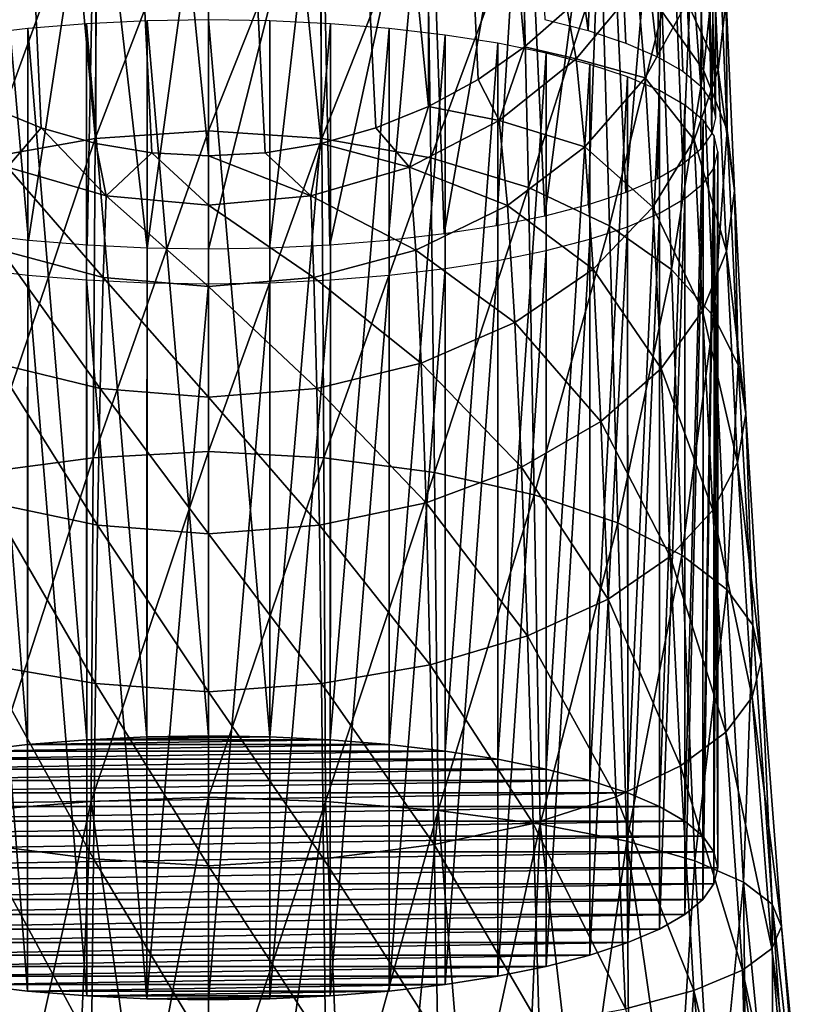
# Model space of a CAD drawing. Header units: millimetres. Extents: x -29 to 75, y -375 to 208.
# Tile 20 of 24: x -4 to 14, y 140 to 163. Entities that reach past the tile are written whole.
import ezdxf

# ---------------------------------------------------------------- set-up
doc = ezdxf.new("R2010")
doc.units = ezdxf.units.MM
doc.header["$LTSCALE"] = 21.359881
for name, color, linetype in [('31', 7, 'CONTINUOUS'), ('32', 7, 'CONTINUOUS'), ('33', 7, 'CONTINUOUS'), ('37', 7, 'CONTINUOUS'), ('38', 7, 'CONTINUOUS'), ('42', 7, 'CONTINUOUS'), ('43', 7, 'CONTINUOUS'), ('46', 7, 'CONTINUOUS'), ('47', 7, 'CONTINUOUS')]:
    doc.layers.add(name, color=color, linetype=linetype)

msp = doc.modelspace()

# ---------------------------------------------------------------- linework, layer by layer
at = {"layer": '31', "color": 7, "linetype": 'CONTINUOUS', "true_color": 0xa2afbf}
for points in [[(-2.761, 146.202, 234.387), (-4.1, 146.094, 233.984), (2.761, 146.202, 234.387), (-2.761, 146.202, 234.387)], [(2.761, 146.202, 234.387), (-4.1, 146.094, 233.984), (4.1, 146.094, 233.984), (2.761, 146.202, 234.387)], [(-1.395, 146.267, 234.63), (-2.761, 146.202, 234.387), (1.395, 146.267, 234.63), (-1.395, 146.267, 234.63)], [(1.395, 146.267, 234.63), (-2.761, 146.202, 234.387), (2.761, 146.202, 234.387), (1.395, 146.267, 234.63)], [(0, 146.289, 234.71), (-1.395, 146.267, 234.63), (1.395, 146.267, 234.63), (0, 146.289, 234.71)], [(-4.1, 146.094, 233.984), (-5.364, 145.947, 233.435), (4.1, 146.094, 233.984), (-4.1, 146.094, 233.984)], [(4.1, 146.094, 233.984), (-5.364, 145.947, 233.435), (5.364, 145.947, 233.435), (4.1, 146.094, 233.984)], [(-6.563, 145.759, 232.734), (-7.659, 145.537, 231.906), (6.563, 145.759, 232.734), (-6.563, 145.759, 232.734)], [(6.563, 145.759, 232.734), (-7.659, 145.537, 231.906), (7.659, 145.537, 231.906), (6.563, 145.759, 232.734)], [(-5.364, 145.947, 233.435), (-6.563, 145.759, 232.734), (5.364, 145.947, 233.435), (-5.364, 145.947, 233.435)], [(5.364, 145.947, 233.435), (-6.563, 145.759, 232.734), (6.563, 145.759, 232.734), (5.364, 145.947, 233.435)], [(-7.659, 145.537, 231.906), (-8.644, 145.282, 230.952), (7.659, 145.537, 231.906), (-7.659, 145.537, 231.906)], [(7.659, 145.537, 231.906), (-8.644, 145.282, 230.952), (8.644, 145.282, 230.952), (7.659, 145.537, 231.906)], [(-8.644, 145.282, 230.952), (-9.508, 144.997, 229.889), (8.644, 145.282, 230.952), (-8.644, 145.282, 230.952)], [(8.644, 145.282, 230.952), (-9.508, 144.997, 229.889), (9.508, 144.997, 229.889), (8.644, 145.282, 230.952)], [(-9.508, 144.997, 229.889), (-10.225, 144.689, 228.742), (9.508, 144.997, 229.889), (-9.508, 144.997, 229.889)], [(9.508, 144.997, 229.889), (-10.225, 144.689, 228.742), (10.225, 144.689, 228.742), (9.508, 144.997, 229.889)], [(-10.225, 144.689, 228.742), (-10.8, 144.358, 227.507), (10.225, 144.689, 228.742), (-10.225, 144.689, 228.742)], [(10.225, 144.689, 228.742), (-10.8, 144.358, 227.507), (10.8, 144.358, 227.507), (10.225, 144.689, 228.742)], [(-10.8, 144.358, 227.507), (-11.213, 144.017, 226.231), (10.8, 144.358, 227.507), (-10.8, 144.358, 227.507)], [(10.8, 144.358, 227.507), (-11.213, 144.017, 226.231), (11.213, 144.017, 226.231), (10.8, 144.358, 227.507)], [(-11.213, 144.017, 226.231), (-11.462, 143.664, 224.916), (11.213, 144.017, 226.231), (-11.213, 144.017, 226.231)], [(11.213, 144.017, 226.231), (-11.462, 143.664, 224.916), (11.462, 143.664, 224.916), (11.213, 144.017, 226.231)], [(-11.462, 143.664, 224.916), (-11.55, 143.3, 223.555), (11.462, 143.664, 224.916), (-11.462, 143.664, 224.916)], [(11.462, 143.664, 224.916), (-11.55, 143.3, 223.555), (11.55, 143.3, 223.555), (11.462, 143.664, 224.916)], [(11.55, 143.3, 223.555), (-11.55, 143.3, 223.555), (-11.462, 142.935, 222.195), (11.55, 143.3, 223.555)], [(11.462, 142.935, 222.195), (11.55, 143.3, 223.555), (-11.462, 142.935, 222.195), (11.462, 142.935, 222.195)], [(-11.213, 142.583, 220.88), (11.462, 142.935, 222.195), (-11.462, 142.935, 222.195), (-11.213, 142.583, 220.88)], [(11.213, 142.583, 220.88), (11.462, 142.935, 222.195), (-11.213, 142.583, 220.88), (11.213, 142.583, 220.88)], [(-10.8, 142.241, 219.604), (11.213, 142.583, 220.88), (-11.213, 142.583, 220.88), (-10.8, 142.241, 219.604)], [(10.8, 142.241, 219.604), (11.213, 142.583, 220.88), (-10.8, 142.241, 219.604), (10.8, 142.241, 219.604)], [(-10.225, 141.91, 218.369), (10.8, 142.241, 219.604), (-10.8, 142.241, 219.604), (-10.225, 141.91, 218.369)], [(10.225, 141.91, 218.369), (10.8, 142.241, 219.604), (-10.225, 141.91, 218.369), (10.225, 141.91, 218.369)], [(-9.508, 141.603, 217.221), (10.225, 141.91, 218.369), (-10.225, 141.91, 218.369), (-9.508, 141.603, 217.221)], [(9.508, 141.603, 217.221), (10.225, 141.91, 218.369), (-9.508, 141.603, 217.221), (9.508, 141.603, 217.221)], [(-8.644, 141.318, 216.158), (9.508, 141.603, 217.221), (-9.508, 141.603, 217.221), (-8.644, 141.318, 216.158)], [(8.644, 141.318, 216.158), (9.508, 141.603, 217.221), (-8.644, 141.318, 216.158), (8.644, 141.318, 216.158)], [(-7.659, 141.062, 215.204), (8.644, 141.318, 216.158), (-8.644, 141.318, 216.158), (-7.659, 141.062, 215.204)], [(7.659, 141.062, 215.204), (8.644, 141.318, 216.158), (-7.659, 141.062, 215.204), (7.659, 141.062, 215.204)], [(-6.563, 140.84, 214.377), (7.659, 141.062, 215.204), (-7.659, 141.062, 215.204), (-6.563, 140.84, 214.377)], [(6.563, 140.84, 214.377), (7.659, 141.062, 215.204), (-6.563, 140.84, 214.377), (6.563, 140.84, 214.377)], [(-5.364, 140.652, 213.676), (6.563, 140.84, 214.377), (-6.563, 140.84, 214.377), (-5.364, 140.652, 213.676)], [(5.364, 140.652, 213.676), (6.563, 140.84, 214.377), (-5.364, 140.652, 213.676), (5.364, 140.652, 213.676)], [(-4.1, 140.505, 213.126), (5.364, 140.652, 213.676), (-5.364, 140.652, 213.676), (-4.1, 140.505, 213.126)], [(4.1, 140.505, 213.126), (5.364, 140.652, 213.676), (-4.1, 140.505, 213.126), (4.1, 140.505, 213.126)], [(-2.761, 140.397, 212.724), (4.1, 140.505, 213.126), (-4.1, 140.505, 213.126), (-2.761, 140.397, 212.724)], [(2.761, 140.397, 212.724), (4.1, 140.505, 213.126), (-2.761, 140.397, 212.724), (2.761, 140.397, 212.724)], [(-1.395, 140.332, 212.481), (2.761, 140.397, 212.724), (-2.761, 140.397, 212.724), (-1.395, 140.332, 212.481)], [(1.395, 140.332, 212.481), (2.761, 140.397, 212.724), (-1.395, 140.332, 212.481), (1.395, 140.332, 212.481)], [(0, 140.311, 212.401), (1.395, 140.332, 212.481), (-1.395, 140.332, 212.481), (0, 140.311, 212.401)]]:
    msp.add_3dface(points, dxfattribs=at)
at = {"layer": '32', "color": 7, "linetype": 'CONTINUOUS', "true_color": 0xa2afbf}
for points in [[(11.55, 143.3, 223.555), (11.462, 142.935, 222.195), (11.55, 159.527, 219.207), (11.55, 143.3, 223.555)], [(11.55, 159.527, 219.207), (11.462, 142.935, 222.195), (11.466, 159.167, 217.862), (11.55, 159.527, 219.207)], [(11.462, 142.935, 222.195), (11.213, 142.583, 220.88), (11.466, 159.167, 217.862), (11.462, 142.935, 222.195)], [(11.466, 159.167, 217.862), (11.213, 142.583, 220.88), (11.214, 158.812, 216.537), (11.466, 159.167, 217.862)], [(11.214, 158.812, 216.537), (10.8, 142.241, 219.604), (10.799, 158.467, 215.251), (11.214, 158.812, 216.537)], [(11.213, 142.583, 220.88), (10.8, 142.241, 219.604), (11.214, 158.812, 216.537), (11.213, 142.583, 220.88)], [(10.8, 142.241, 219.604), (10.225, 141.91, 218.369), (10.799, 158.467, 215.251), (10.8, 142.241, 219.604)], [(10.799, 158.467, 215.251), (10.225, 141.91, 218.369), (10.227, 158.138, 214.022), (10.799, 158.467, 215.251)], [(10.227, 158.138, 214.022), (9.508, 141.603, 217.221), (9.505, 157.829, 212.869), (10.227, 158.138, 214.022)], [(10.225, 141.91, 218.369), (9.508, 141.603, 217.221), (10.227, 158.138, 214.022), (10.225, 141.91, 218.369)], [(9.508, 141.603, 217.221), (8.644, 141.318, 216.158), (9.505, 157.829, 212.869), (9.508, 141.603, 217.221)], [(9.505, 157.829, 212.869), (8.644, 141.318, 216.158), (8.645, 157.545, 211.809), (9.505, 157.829, 212.869)], [(8.644, 141.318, 216.158), (7.659, 141.062, 215.204), (8.645, 157.545, 211.809), (8.644, 141.318, 216.158)], [(8.645, 157.545, 211.809), (7.659, 141.062, 215.204), (7.659, 157.29, 210.856), (8.645, 157.545, 211.809)], [(7.659, 157.29, 210.856), (6.563, 140.84, 214.377), (6.561, 157.067, 210.025), (7.659, 157.29, 210.856)], [(7.659, 141.062, 215.204), (6.563, 140.84, 214.377), (7.659, 157.29, 210.856), (7.659, 141.062, 215.204)], [(6.563, 140.84, 214.377), (5.364, 140.652, 213.676), (6.561, 157.067, 210.025), (6.563, 140.84, 214.377)], [(6.561, 157.067, 210.025), (5.364, 140.652, 213.676), (5.368, 156.88, 209.329), (6.561, 157.067, 210.025)], [(-4.1, 140.505, 213.126), (-5.364, 140.652, 213.676), (-5.368, 156.88, 209.329), (-4.1, 140.505, 213.126)], [(-4.096, 156.732, 208.776), (-4.1, 140.505, 213.126), (-5.368, 156.88, 209.329), (-4.096, 156.732, 208.776)], [(-2.761, 140.397, 212.724), (-4.1, 140.505, 213.126), (-4.096, 156.732, 208.776), (-2.761, 140.397, 212.724)], [(-2.764, 156.625, 208.375), (-2.761, 140.397, 212.724), (-4.096, 156.732, 208.776), (-2.764, 156.625, 208.375)], [(4.1, 140.505, 213.126), (2.761, 140.397, 212.724), (4.096, 156.732, 208.776), (4.1, 140.505, 213.126)], [(4.096, 156.732, 208.776), (2.761, 140.397, 212.724), (2.764, 156.625, 208.375), (4.096, 156.732, 208.776)], [(5.368, 156.88, 209.329), (4.1, 140.505, 213.126), (4.096, 156.732, 208.776), (5.368, 156.88, 209.329)], [(5.364, 140.652, 213.676), (4.1, 140.505, 213.126), (5.368, 156.88, 209.329), (5.364, 140.652, 213.676)], [(-1.395, 140.332, 212.481), (-2.761, 140.397, 212.724), (-2.764, 156.625, 208.375), (-1.395, 140.332, 212.481)], [(-1.392, 156.56, 208.132), (-1.395, 140.332, 212.481), (-2.764, 156.625, 208.375), (-1.392, 156.56, 208.132)], [(0, 156.538, 208.051), (-1.395, 140.332, 212.481), (-1.392, 156.56, 208.132), (0, 156.538, 208.051)], [(0, 140.311, 212.401), (-1.395, 140.332, 212.481), (0, 156.538, 208.051), (0, 140.311, 212.401)], [(1.395, 140.332, 212.481), (0, 140.311, 212.401), (1.392, 156.56, 208.132), (1.395, 140.332, 212.481)], [(1.392, 156.56, 208.132), (0, 140.311, 212.401), (0, 156.538, 208.051), (1.392, 156.56, 208.132)], [(2.764, 156.625, 208.375), (1.395, 140.332, 212.481), (1.392, 156.56, 208.132), (2.764, 156.625, 208.375)], [(2.761, 140.397, 212.724), (1.395, 140.332, 212.481), (2.764, 156.625, 208.375), (2.761, 140.397, 212.724)]]:
    msp.add_3dface(points, dxfattribs=at)
at = {"layer": '33', "color": 7, "linetype": 'CONTINUOUS', "true_color": 0xa2afbf}
for points in [[(-2.764, 162.43, 230.039), (-1.395, 146.267, 234.63), (-1.392, 162.495, 230.282), (-2.764, 162.43, 230.039)], [(-1.395, 146.267, 234.63), (0, 146.289, 234.71), (-1.392, 162.495, 230.282), (-1.395, 146.267, 234.63)], [(-1.392, 162.495, 230.282), (0, 146.289, 234.71), (0, 162.517, 230.363), (-1.392, 162.495, 230.282)], [(0, 146.289, 234.71), (1.395, 146.267, 234.63), (0, 162.517, 230.363), (0, 146.289, 234.71)], [(0, 162.517, 230.363), (1.395, 146.267, 234.63), (1.392, 162.495, 230.282), (0, 162.517, 230.363)], [(1.392, 162.495, 230.282), (1.395, 146.267, 234.63), (2.764, 162.43, 230.039), (1.392, 162.495, 230.282)], [(-5.368, 162.174, 229.086), (-4.1, 146.094, 233.984), (-4.096, 162.322, 229.639), (-5.368, 162.174, 229.086)], [(-4.1, 146.094, 233.984), (-2.761, 146.202, 234.387), (-4.096, 162.322, 229.639), (-4.1, 146.094, 233.984)], [(-4.096, 162.322, 229.639), (-2.761, 146.202, 234.387), (-2.764, 162.43, 230.039), (-4.096, 162.322, 229.639)], [(-2.761, 146.202, 234.387), (-1.395, 146.267, 234.63), (-2.764, 162.43, 230.039), (-2.761, 146.202, 234.387)], [(1.395, 146.267, 234.63), (2.761, 146.202, 234.387), (2.764, 162.43, 230.039), (1.395, 146.267, 234.63)], [(2.764, 162.43, 230.039), (2.761, 146.202, 234.387), (4.096, 162.322, 229.639), (2.764, 162.43, 230.039)], [(2.761, 146.202, 234.387), (4.1, 146.094, 233.984), (4.096, 162.322, 229.639), (2.761, 146.202, 234.387)], [(4.096, 162.322, 229.639), (4.1, 146.094, 233.984), (5.368, 162.174, 229.086), (4.096, 162.322, 229.639)], [(-5.364, 145.947, 233.435), (-4.1, 146.094, 233.984), (-5.368, 162.174, 229.086), (-5.364, 145.947, 233.435)], [(4.1, 146.094, 233.984), (5.364, 145.947, 233.435), (5.368, 162.174, 229.086), (4.1, 146.094, 233.984)], [(5.368, 162.174, 229.086), (5.364, 145.947, 233.435), (6.561, 161.987, 228.389), (5.368, 162.174, 229.086)], [(5.364, 145.947, 233.435), (6.563, 145.759, 232.734), (6.561, 161.987, 228.389), (5.364, 145.947, 233.435)], [(6.561, 161.987, 228.389), (6.563, 145.759, 232.734), (7.659, 161.765, 227.558), (6.561, 161.987, 228.389)], [(6.563, 145.759, 232.734), (7.659, 145.537, 231.906), (7.659, 161.765, 227.558), (6.563, 145.759, 232.734)], [(7.659, 161.765, 227.558), (7.659, 145.537, 231.906), (8.645, 161.51, 226.605), (7.659, 161.765, 227.558)], [(7.659, 145.537, 231.906), (8.644, 145.282, 230.952), (8.645, 161.51, 226.605), (7.659, 145.537, 231.906)], [(8.645, 161.51, 226.605), (8.644, 145.282, 230.952), (9.505, 161.225, 225.545), (8.645, 161.51, 226.605)], [(8.644, 145.282, 230.952), (9.508, 144.997, 229.889), (9.505, 161.225, 225.545), (8.644, 145.282, 230.952)], [(9.505, 161.225, 225.545), (9.508, 144.997, 229.889), (10.227, 160.916, 224.392), (9.505, 161.225, 225.545)], [(9.508, 144.997, 229.889), (10.225, 144.689, 228.742), (10.227, 160.916, 224.392), (9.508, 144.997, 229.889)], [(10.227, 160.916, 224.392), (10.225, 144.689, 228.742), (10.799, 160.587, 223.163), (10.227, 160.916, 224.392)], [(10.225, 144.689, 228.742), (10.8, 144.358, 227.507), (10.799, 160.587, 223.163), (10.225, 144.689, 228.742)], [(10.799, 160.587, 223.163), (10.8, 144.358, 227.507), (11.214, 160.243, 221.877), (10.799, 160.587, 223.163)], [(10.8, 144.358, 227.507), (11.213, 144.017, 226.231), (11.214, 160.243, 221.877), (10.8, 144.358, 227.507)], [(11.214, 160.243, 221.877), (11.213, 144.017, 226.231), (11.466, 159.888, 220.552), (11.214, 160.243, 221.877)], [(11.213, 144.017, 226.231), (11.462, 143.664, 224.916), (11.466, 159.888, 220.552), (11.213, 144.017, 226.231)], [(11.462, 143.664, 224.916), (11.55, 143.3, 223.555), (11.466, 159.888, 220.552), (11.462, 143.664, 224.916)], [(11.55, 143.3, 223.555), (11.55, 159.527, 219.207), (11.466, 159.888, 220.552), (11.55, 143.3, 223.555)]]:
    msp.add_3dface(points, dxfattribs=at)
at = {"layer": '37', "color": 7, "linetype": 'CONTINUOUS', "true_color": 0xa2afbf}
for points in [[(7.168, 187.338, 177.395), (4.986, 185.988, 177.633), (7.168, 161.905, 33.155), (7.168, 187.338, 177.395)], [(8.132, 162.753, 33.005), (7.168, 187.338, 177.395), (7.168, 161.905, 33.155), (8.132, 162.753, 33.005)], [(4.986, 185.988, 177.633), (2.552, 185.151, 177.78), (4.986, 160.555, 33.393), (4.986, 185.988, 177.633)], [(7.168, 161.905, 33.155), (4.986, 185.988, 177.633), (6.115, 161.169, 33.284), (7.168, 161.905, 33.155)], [(6.115, 161.169, 33.284), (4.986, 185.988, 177.633), (4.986, 160.555, 33.393), (6.115, 161.169, 33.284)], [(2.552, 185.151, 177.78), (0, 184.869, 177.83), (2.552, 159.718, 33.54), (2.552, 185.151, 177.78)], [(4.986, 160.555, 33.393), (2.552, 185.151, 177.78), (3.792, 160.069, 33.479), (4.986, 160.555, 33.393)], [(3.792, 160.069, 33.479), (2.552, 185.151, 177.78), (2.552, 159.718, 33.54), (3.792, 160.069, 33.479)], [(2.552, 159.718, 33.54), (0, 184.869, 177.83), (1.283, 159.506, 33.578), (2.552, 159.718, 33.54)], [(1.283, 159.506, 33.578), (0, 184.869, 177.83), (0, 159.435, 33.59), (1.283, 159.506, 33.578)]]:
    msp.add_3dface(points, dxfattribs=at)
at = {"layer": '38', "color": 7, "linetype": 'CONTINUOUS', "true_color": 0xa2afbf}
for points in [[(7.626, 162.528, 227.315), (8.608, 162.274, 226.366), (7.168, 172.749, 224.974), (7.626, 162.528, 227.315)], [(7.168, 172.749, 224.974), (8.608, 162.274, 226.366), (8.993, 172.277, 223.212), (7.168, 172.749, 224.974)], [(8.608, 162.274, 226.366), (9.464, 161.991, 225.31), (8.993, 172.277, 223.212), (8.608, 162.274, 226.366)], [(9.464, 161.991, 225.31), (10.183, 161.683, 224.162), (8.993, 172.277, 223.212), (9.464, 161.991, 225.31)], [(8.993, 172.277, 223.212), (10.183, 161.683, 224.162), (10.363, 171.712, 221.103), (8.993, 172.277, 223.212)], [(10.183, 161.683, 224.162), (10.753, 161.355, 222.939), (10.363, 171.712, 221.103), (10.183, 161.683, 224.162)], [(10.753, 161.355, 222.939), (11.166, 161.012, 221.658), (10.363, 171.712, 221.103), (10.753, 161.355, 222.939)], [(10.363, 171.712, 221.103), (11.166, 161.012, 221.658), (11.213, 171.082, 218.753), (10.363, 171.712, 221.103)], [(11.166, 161.012, 221.658), (11.416, 160.659, 220.339), (11.213, 171.082, 218.753), (11.166, 161.012, 221.658)], [(11.416, 160.659, 220.339), (11.5, 160.3, 219), (11.213, 171.082, 218.753), (11.416, 160.659, 220.339)], [(11.213, 171.082, 218.753), (11.5, 160.3, 219), (11.5, 170.421, 216.288), (11.213, 171.082, 218.753)], [(11.5, 170.421, 216.288), (11.416, 159.941, 217.661), (11.213, 169.761, 213.823), (11.5, 170.421, 216.288)], [(11.5, 160.3, 219), (11.416, 159.941, 217.661), (11.5, 170.421, 216.288), (11.5, 160.3, 219)], [(11.213, 169.761, 213.823), (10.753, 159.245, 215.061), (10.363, 169.131, 211.473), (11.213, 169.761, 213.823)], [(11.166, 159.588, 216.342), (10.753, 159.245, 215.061), (11.213, 169.761, 213.823), (11.166, 159.588, 216.342)], [(11.416, 159.941, 217.661), (11.166, 159.588, 216.342), (11.213, 169.761, 213.823), (11.416, 159.941, 217.661)], [(10.363, 169.131, 211.473), (9.464, 158.609, 212.69), (8.993, 168.566, 209.364), (10.363, 169.131, 211.473)], [(10.183, 158.917, 213.838), (9.464, 158.609, 212.69), (10.363, 169.131, 211.473), (10.183, 158.917, 213.838)], [(10.753, 159.245, 215.061), (10.183, 158.917, 213.838), (10.363, 169.131, 211.473), (10.753, 159.245, 215.061)], [(8.993, 168.566, 209.364), (7.626, 158.072, 210.685), (7.168, 168.094, 207.602), (8.993, 168.566, 209.364)], [(8.608, 158.326, 211.634), (7.626, 158.072, 210.685), (8.993, 168.566, 209.364), (8.608, 158.326, 211.634)], [(9.464, 158.609, 212.69), (8.608, 158.326, 211.634), (8.993, 168.566, 209.364), (9.464, 158.609, 212.69)], [(7.168, 168.094, 207.602), (5.344, 157.665, 209.164), (4.986, 167.739, 206.278), (7.168, 168.094, 207.602)], [(6.533, 157.85, 209.858), (5.344, 157.665, 209.164), (7.168, 168.094, 207.602), (6.533, 157.85, 209.858)], [(7.626, 158.072, 210.685), (6.533, 157.85, 209.858), (7.168, 168.094, 207.602), (7.626, 158.072, 210.685)], [(4.986, 167.739, 206.278), (2.752, 157.41, 208.215), (2.552, 167.519, 205.457), (4.986, 167.739, 206.278)], [(4.078, 157.517, 208.614), (2.752, 157.41, 208.215), (4.986, 167.739, 206.278), (4.078, 157.517, 208.614)], [(5.344, 157.665, 209.164), (4.078, 157.517, 208.614), (4.986, 167.739, 206.278), (5.344, 157.665, 209.164)], [(1.386, 157.345, 207.973), (0, 157.324, 207.892), (2.552, 167.519, 205.457), (1.386, 157.345, 207.973)], [(2.552, 167.519, 205.457), (0, 157.324, 207.892), (0, 167.445, 205.18), (2.552, 167.519, 205.457)], [(2.752, 157.41, 208.215), (1.386, 157.345, 207.973), (2.552, 167.519, 205.457), (2.752, 157.41, 208.215)]]:
    msp.add_3dface(points, dxfattribs=at)
at = {"layer": '42', "color": 7, "linetype": 'CONTINUOUS', "true_color": 0xa2afbf}
for points in [[(-3.792, 160.069, 33.479), (-2.552, 159.718, 33.54), (-4.986, 185.988, 177.633), (-3.792, 160.069, 33.479)], [(-4.986, 185.988, 177.633), (-2.552, 159.718, 33.54), (-2.552, 185.151, 177.78), (-4.986, 185.988, 177.633)], [(-4.986, 160.555, 33.393), (-3.792, 160.069, 33.479), (-4.986, 185.988, 177.633), (-4.986, 160.555, 33.393)], [(0, 159.435, 33.59), (0, 184.869, 177.83), (-2.552, 185.151, 177.78), (0, 159.435, 33.59)], [(-1.283, 159.506, 33.578), (0, 159.435, 33.59), (-2.552, 185.151, 177.78), (-1.283, 159.506, 33.578)], [(-2.552, 159.718, 33.54), (-1.283, 159.506, 33.578), (-2.552, 185.151, 177.78), (-2.552, 159.718, 33.54)]]:
    msp.add_3dface(points, dxfattribs=at)
at = {"layer": '43', "color": 7, "linetype": 'CONTINUOUS', "true_color": 0xa2afbf}
for points in [[(-5.344, 157.665, 209.164), (-4.986, 167.739, 206.278), (-4.078, 157.517, 208.614), (-5.344, 157.665, 209.164)], [(-4.986, 167.739, 206.278), (-2.552, 167.519, 205.457), (-4.078, 157.517, 208.614), (-4.986, 167.739, 206.278)], [(-4.078, 157.517, 208.614), (-2.552, 167.519, 205.457), (-2.752, 157.41, 208.215), (-4.078, 157.517, 208.614)], [(-2.752, 157.41, 208.215), (-2.552, 167.519, 205.457), (-1.386, 157.345, 207.973), (-2.752, 157.41, 208.215)], [(-2.552, 167.519, 205.457), (0, 167.445, 205.18), (-1.386, 157.345, 207.973), (-2.552, 167.519, 205.457)], [(0, 167.445, 205.18), (0, 157.324, 207.892), (-1.386, 157.345, 207.973), (0, 167.445, 205.18)]]:
    msp.add_3dface(points, dxfattribs=at)
at = {"layer": '46', "color": 7, "linetype": 'CONTINUOUS', "true_color": 0xa2afbf}
for points in [[(2.519, 166.331, 0.797), (0, 160.002, -4.664), (0, 166.515, 0.601), (2.519, 166.331, 0.797)], [(2.57, 159.83, -4.446), (0, 160.002, -4.664), (2.519, 166.331, 0.797), (2.57, 159.83, -4.446)], [(4.947, 165.814, 1.395), (2.57, 159.83, -4.446), (2.519, 166.331, 0.797), (4.947, 165.814, 1.395)], [(11.224, 161.376, 6.619), (10.287, 162.698, 5.051), (11.029, 166.203, 11.796), (11.224, 161.376, 6.619)], [(11.568, 164.61, 13.134), (11.224, 161.376, 6.619), (11.029, 166.203, 11.796), (11.568, 164.61, 13.134)], [(5.044, 159.395, -3.764), (2.57, 159.83, -4.446), (4.947, 165.814, 1.395), (5.044, 159.395, -3.764)], [(7.116, 164.989, 2.357), (5.044, 159.395, -3.764), (4.947, 165.814, 1.395), (7.116, 164.989, 2.357)], [(7.254, 158.718, -2.658), (5.044, 159.395, -3.764), (7.116, 164.989, 2.357), (7.254, 158.718, -2.658)], [(8.92, 163.924, 3.605), (7.254, 158.718, -2.658), (7.116, 164.989, 2.357), (8.92, 163.924, 3.605)], [(10.858, 162.916, 21.823), (11.56, 161.385, 15.854), (11.422, 164.706, 20.794), (10.858, 162.916, 21.823)], [(11.56, 161.385, 15.854), (11.738, 162.996, 14.494), (11.422, 164.706, 20.794), (11.56, 161.385, 15.854)], [(11.76, 160.016, 8.245), (11.224, 161.376, 6.619), (11.568, 164.61, 13.134), (11.76, 160.016, 8.245)], [(11.738, 162.996, 14.494), (11.76, 160.016, 8.245), (11.568, 164.61, 13.134), (11.738, 162.996, 14.494)], [(9.096, 157.853, -1.22), (7.254, 158.718, -2.658), (8.92, 163.924, 3.605), (9.096, 157.853, -1.22)], [(10.287, 162.698, 5.051), (9.096, 157.853, -1.22), (8.92, 163.924, 3.605), (10.287, 162.698, 5.051)], [(8.132, 162.753, 33.005), (8.339, 161.638, 28.205), (9.727, 163.304, 27.605), (8.132, 162.753, 33.005)], [(8.339, 161.638, 28.205), (9.9, 161.204, 22.804), (9.727, 163.304, 27.605), (8.339, 161.638, 28.205)], [(9.9, 161.204, 22.804), (10.858, 162.916, 21.823), (9.727, 163.304, 27.605), (9.9, 161.204, 22.804)], [(9.9, 161.204, 22.804), (11.015, 159.801, 17.189), (10.858, 162.916, 21.823), (9.9, 161.204, 22.804)], [(11.015, 159.801, 17.189), (11.56, 161.385, 15.854), (10.858, 162.916, 21.823), (11.015, 159.801, 17.189)], [(11.56, 161.385, 15.854), (11.927, 158.643, 9.895), (11.738, 162.996, 14.494), (11.56, 161.385, 15.854)], [(11.927, 158.643, 9.895), (11.76, 160.016, 8.245), (11.738, 162.996, 14.494), (11.927, 158.643, 9.895)], [(8.132, 162.753, 33.005), (7.168, 161.905, 33.155), (8.339, 161.638, 28.205), (8.132, 162.753, 33.005)], [(10.496, 156.86, 0.452), (9.096, 157.853, -1.22), (10.287, 162.698, 5.051), (10.496, 156.86, 0.452)], [(11.224, 161.376, 6.619), (10.496, 156.86, 0.452), (10.287, 162.698, 5.051), (11.224, 161.376, 6.619)], [(7.168, 161.905, 33.155), (6.115, 161.169, 33.284), (6.592, 160.238, 28.712), (7.168, 161.905, 33.155)], [(7.168, 161.905, 33.155), (6.592, 160.238, 28.712), (8.339, 161.638, 28.205), (7.168, 161.905, 33.155)], [(6.592, 160.238, 28.712), (8.537, 159.643, 23.697), (8.339, 161.638, 28.205), (6.592, 160.238, 28.712)], [(8.537, 159.643, 23.697), (9.9, 161.204, 22.804), (8.339, 161.638, 28.205), (8.537, 159.643, 23.697)], [(11.46, 155.793, 2.268), (10.496, 156.86, 0.452), (11.224, 161.376, 6.619), (11.46, 155.793, 2.268)], [(11.015, 159.801, 17.189), (11.748, 157.273, 11.542), (11.56, 161.385, 15.854), (11.015, 159.801, 17.189)], [(11.76, 160.016, 8.245), (11.46, 155.793, 2.268), (11.224, 161.376, 6.619), (11.76, 160.016, 8.245)], [(11.748, 157.273, 11.542), (11.927, 158.643, 9.895), (11.56, 161.385, 15.854), (11.748, 157.273, 11.542)], [(6.115, 161.169, 33.284), (4.986, 160.555, 33.393), (6.592, 160.238, 28.712), (6.115, 161.169, 33.284)], [(8.537, 159.643, 23.697), (10.076, 158.273, 18.469), (9.9, 161.204, 22.804), (8.537, 159.643, 23.697)], [(10.076, 158.273, 18.469), (11.015, 159.801, 17.189), (9.9, 161.204, 22.804), (10.076, 158.273, 18.469)], [(4.986, 160.555, 33.393), (3.792, 160.069, 33.479), (4.555, 159.181, 29.103), (4.986, 160.555, 33.393)], [(4.986, 160.555, 33.393), (4.555, 159.181, 29.103), (6.592, 160.238, 28.712), (4.986, 160.555, 33.393)], [(4.555, 159.181, 29.103), (6.78, 158.313, 24.46), (6.592, 160.238, 28.712), (4.555, 159.181, 29.103)], [(6.78, 158.313, 24.46), (8.537, 159.643, 23.697), (6.592, 160.238, 28.712), (6.78, 158.313, 24.46)], [(3.792, 160.069, 33.479), (2.552, 159.718, 33.54), (4.555, 159.181, 29.103), (3.792, 160.069, 33.479)], [(12.012, 154.697, 4.154), (11.46, 155.793, 2.268), (11.76, 160.016, 8.245), (12.012, 154.697, 4.154)], [(11.927, 158.643, 9.895), (12.012, 154.697, 4.154), (11.76, 160.016, 8.245), (11.927, 158.643, 9.895)], [(2.57, 159.83, -4.446), (0, 152.738, -8.83), (0, 160.002, -4.664), (2.57, 159.83, -4.446)], [(2.615, 152.59, -8.59), (0, 152.738, -8.83), (2.57, 159.83, -4.446), (2.615, 152.59, -8.59)], [(5.044, 159.395, -3.764), (2.615, 152.59, -8.59), (2.57, 159.83, -4.446), (5.044, 159.395, -3.764)], [(10.076, 158.273, 18.469), (11.204, 155.924, 13.162), (11.015, 159.801, 17.189), (10.076, 158.273, 18.469)], [(11.204, 155.924, 13.162), (11.748, 157.273, 11.542), (11.015, 159.801, 17.189), (11.204, 155.924, 13.162)], [(2.552, 159.718, 33.54), (1.283, 159.506, 33.578), (2.319, 158.533, 29.357), (2.552, 159.718, 33.54)], [(2.552, 159.718, 33.54), (2.319, 158.533, 29.357), (4.555, 159.181, 29.103), (2.552, 159.718, 33.54)], [(6.78, 158.313, 24.46), (8.722, 156.869, 19.641), (8.537, 159.643, 23.697), (6.78, 158.313, 24.46)], [(8.722, 156.869, 19.641), (10.076, 158.273, 18.469), (8.537, 159.643, 23.697), (8.722, 156.869, 19.641)], [(1.283, 159.506, 33.578), (0, 159.435, 33.59), (2.319, 158.533, 29.357), (1.283, 159.506, 33.578)], [(0, 159.435, 33.59), (0, 158.32, 29.463), (2.319, 158.533, 29.357), (0, 159.435, 33.59)], [(5.129, 152.258, -7.841), (2.615, 152.59, -8.59), (5.044, 159.395, -3.764), (5.129, 152.258, -7.841)], [(7.254, 158.718, -2.658), (5.129, 152.258, -7.841), (5.044, 159.395, -3.764), (7.254, 158.718, -2.658)], [(2.319, 158.533, 29.357), (4.699, 157.299, 25.05), (4.555, 159.181, 29.103), (2.319, 158.533, 29.357)], [(4.699, 157.299, 25.05), (6.78, 158.313, 24.46), (4.555, 159.181, 29.103), (4.699, 157.299, 25.05)], [(7.385, 151.754, -6.626), (5.129, 152.258, -7.841), (7.254, 158.718, -2.658), (7.385, 151.754, -6.626)], [(9.096, 157.853, -1.22), (7.385, 151.754, -6.626), (7.254, 158.718, -2.658), (9.096, 157.853, -1.22)], [(0, 158.32, 29.463), (2.391, 156.678, 25.427), (2.319, 158.533, 29.357), (0, 158.32, 29.463)], [(2.391, 156.678, 25.427), (4.699, 157.299, 25.05), (2.319, 158.533, 29.357), (2.391, 156.678, 25.427)], [(11.748, 157.273, 11.542), (12.184, 153.591, 6.068), (11.927, 158.643, 9.895), (11.748, 157.273, 11.542)], [(12.184, 153.591, 6.068), (12.012, 154.697, 4.154), (11.927, 158.643, 9.895), (12.184, 153.591, 6.068)], [(0, 156.476, 25.572), (2.391, 156.678, 25.427), (0, 158.32, 29.463), (0, 156.476, 25.572)], [(4.699, 157.299, 25.05), (6.948, 155.662, 20.646), (6.78, 158.313, 24.46), (4.699, 157.299, 25.05)], [(6.948, 155.662, 20.646), (8.722, 156.869, 19.641), (6.78, 158.313, 24.46), (6.948, 155.662, 20.646)], [(8.722, 156.869, 19.641), (10.262, 154.62, 14.717), (10.076, 158.273, 18.469), (8.722, 156.869, 19.641)], [(10.262, 154.62, 14.717), (11.204, 155.924, 13.162), (10.076, 158.273, 18.469), (10.262, 154.62, 14.717)], [(9.279, 151.118, -5.04), (7.385, 151.754, -6.626), (9.096, 157.853, -1.22), (9.279, 151.118, -5.04)], [(10.496, 156.86, 0.452), (9.279, 151.118, -5.04), (9.096, 157.853, -1.22), (10.496, 156.86, 0.452)], [(2.391, 156.678, 25.427), (4.826, 154.735, 21.42), (4.699, 157.299, 25.05), (2.391, 156.678, 25.427)], [(4.826, 154.735, 21.42), (6.948, 155.662, 20.646), (4.699, 157.299, 25.05), (4.826, 154.735, 21.42)], [(11.204, 155.924, 13.162), (11.998, 152.488, 7.98), (11.748, 157.273, 11.542), (11.204, 155.924, 13.162)], [(11.998, 152.488, 7.98), (12.184, 153.591, 6.068), (11.748, 157.273, 11.542), (11.998, 152.488, 7.98)], [(0, 156.476, 25.572), (2.457, 154.16, 21.907), (2.391, 156.678, 25.427), (0, 156.476, 25.572)], [(2.457, 154.16, 21.907), (4.826, 154.735, 21.42), (2.391, 156.678, 25.427), (2.457, 154.16, 21.907)], [(6.948, 155.662, 20.646), (8.896, 153.417, 16.144), (8.722, 156.869, 19.641), (6.948, 155.662, 20.646)], [(8.896, 153.417, 16.144), (10.262, 154.62, 14.717), (8.722, 156.869, 19.641), (8.896, 153.417, 16.144)], [(10.737, 150.389, -3.185), (9.279, 151.118, -5.04), (10.496, 156.86, 0.452), (10.737, 150.389, -3.185)], [(11.46, 155.793, 2.268), (10.737, 150.389, -3.185), (10.496, 156.86, 0.452), (11.46, 155.793, 2.268)], [(0, 153.965, 22.075), (2.457, 154.16, 21.907), (0, 156.476, 25.572), (0, 153.965, 22.075)], [(10.262, 154.62, 14.717), (11.435, 151.404, 9.856), (11.204, 155.924, 13.162), (10.262, 154.62, 14.717)], [(11.755, 149.605, -1.157), (10.737, 150.389, -3.185), (11.46, 155.793, 2.268), (11.755, 149.605, -1.157)], [(11.435, 151.404, 9.856), (11.998, 152.488, 7.98), (11.204, 155.924, 13.162), (11.435, 151.404, 9.856)], [(12.012, 154.697, 4.154), (11.755, 149.605, -1.157), (11.46, 155.793, 2.268), (12.012, 154.697, 4.154)], [(4.826, 154.735, 21.42), (7.097, 152.377, 17.369), (6.948, 155.662, 20.646), (4.826, 154.735, 21.42)], [(7.097, 152.377, 17.369), (8.896, 153.417, 16.144), (6.948, 155.662, 20.646), (7.097, 152.377, 17.369)], [(2.457, 154.16, 21.907), (4.936, 151.572, 18.31), (4.826, 154.735, 21.42), (2.457, 154.16, 21.907)], [(4.936, 151.572, 18.31), (7.097, 152.377, 17.369), (4.826, 154.735, 21.42), (4.936, 151.572, 18.31)], [(12.346, 148.798, 0.961), (11.755, 149.605, -1.157), (12.012, 154.697, 4.154), (12.346, 148.798, 0.961)], [(12.184, 153.591, 6.068), (12.346, 148.798, 0.961), (12.012, 154.697, 4.154), (12.184, 153.591, 6.068)], [(8.896, 153.417, 16.144), (10.466, 150.358, 11.657), (10.262, 154.62, 14.717), (8.896, 153.417, 16.144)], [(10.466, 150.358, 11.657), (11.435, 151.404, 9.856), (10.262, 154.62, 14.717), (10.466, 150.358, 11.657)], [(0, 153.965, 22.075), (2.515, 151.062, 18.894), (2.457, 154.16, 21.907), (0, 153.965, 22.075)], [(2.515, 151.062, 18.894), (4.936, 151.572, 18.31), (2.457, 154.16, 21.907), (2.515, 151.062, 18.894)], [(0, 150.872, 19.08), (2.515, 151.062, 18.894), (0, 153.965, 22.075), (0, 150.872, 19.08)], [(11.998, 152.488, 7.98), (12.532, 147.982, 3.118), (12.184, 153.591, 6.068), (11.998, 152.488, 7.98)], [(12.532, 147.982, 3.118), (12.346, 148.798, 0.961), (12.184, 153.591, 6.068), (12.532, 147.982, 3.118)], [(7.097, 152.377, 17.369), (9.066, 149.392, 13.307), (8.896, 153.417, 16.144), (7.097, 152.377, 17.369)], [(9.066, 149.392, 13.307), (10.466, 150.358, 11.657), (8.896, 153.417, 16.144), (9.066, 149.392, 13.307)], [(2.615, 152.59, -8.59), (0, 144.904, -11.788), (0, 152.738, -8.83), (2.615, 152.59, -8.59)], [(2.657, 144.803, -11.526), (0, 144.904, -11.788), (2.615, 152.59, -8.59), (2.657, 144.803, -11.526)], [(5.129, 152.258, -7.841), (2.657, 144.803, -11.526), (2.615, 152.59, -8.59), (5.129, 152.258, -7.841)], [(11.435, 151.404, 9.856), (12.331, 147.17, 5.271), (11.998, 152.488, 7.98), (11.435, 151.404, 9.856)], [(12.331, 147.17, 5.271), (12.532, 147.982, 3.118), (11.998, 152.488, 7.98), (12.331, 147.17, 5.271)], [(5.209, 144.595, -10.733), (2.657, 144.803, -11.526), (5.129, 152.258, -7.841), (5.209, 144.595, -10.733)], [(4.936, 151.572, 18.31), (7.231, 148.556, 14.722), (7.097, 152.377, 17.369), (4.936, 151.572, 18.31)], [(7.385, 151.754, -6.626), (5.209, 144.595, -10.733), (5.129, 152.258, -7.841), (7.385, 151.754, -6.626)], [(7.231, 148.556, 14.722), (9.066, 149.392, 13.307), (7.097, 152.377, 17.369), (7.231, 148.556, 14.722)], [(7.518, 144.288, -9.452), (5.209, 144.595, -10.733), (7.385, 151.754, -6.626), (7.518, 144.288, -9.452)], [(9.279, 151.118, -5.04), (7.518, 144.288, -9.452), (7.385, 151.754, -6.626), (9.279, 151.118, -5.04)], [(2.515, 151.062, 18.894), (5.03, 147.902, 15.808), (4.936, 151.572, 18.31), (2.515, 151.062, 18.894)], [(5.03, 147.902, 15.808), (7.231, 148.556, 14.722), (4.936, 151.572, 18.31), (5.03, 147.902, 15.808)], [(10.466, 150.358, 11.657), (11.729, 146.375, 7.379), (11.435, 151.404, 9.856), (10.466, 150.358, 11.657)], [(11.729, 146.375, 7.379), (12.331, 147.17, 5.271), (11.435, 151.404, 9.856), (11.729, 146.375, 7.379)], [(9.483, 143.9, -7.767), (7.518, 144.288, -9.452), (9.279, 151.118, -5.04), (9.483, 143.9, -7.767)], [(10.737, 150.389, -3.185), (9.483, 143.9, -7.767), (9.279, 151.118, -5.04), (10.737, 150.389, -3.185)], [(0, 150.872, 19.08), (2.565, 147.474, 16.478), (2.515, 151.062, 18.894), (0, 150.872, 19.08)], [(0, 147.291, 16.689), (2.565, 147.474, 16.478), (0, 150.872, 19.08), (0, 147.291, 16.689)], [(2.565, 147.474, 16.478), (5.03, 147.902, 15.808), (2.515, 151.062, 18.894), (2.565, 147.474, 16.478)], [(9.066, 149.392, 13.307), (10.705, 145.612, 9.392), (10.466, 150.358, 11.657), (9.066, 149.392, 13.307)], [(11.028, 143.456, -5.777), (9.483, 143.9, -7.767), (10.737, 150.389, -3.185), (11.028, 143.456, -5.777)], [(10.705, 145.612, 9.392), (11.729, 146.375, 7.379), (10.466, 150.358, 11.657), (10.705, 145.612, 9.392)], [(11.755, 149.605, -1.157), (11.028, 143.456, -5.777), (10.737, 150.389, -3.185), (11.755, 149.605, -1.157)], [(12.131, 142.976, -3.574), (11.028, 143.456, -5.777), (11.755, 149.605, -1.157), (12.131, 142.976, -3.574)], [(12.346, 148.798, 0.961), (12.131, 142.976, -3.574), (11.755, 149.605, -1.157), (12.346, 148.798, 0.961)], [(7.231, 148.556, 14.722), (9.248, 144.912, 11.227), (9.066, 149.392, 13.307), (7.231, 148.556, 14.722)], [(9.248, 144.912, 11.227), (10.705, 145.612, 9.392), (9.066, 149.392, 13.307), (9.248, 144.912, 11.227)], [(12.785, 142.478, -1.249), (12.131, 142.976, -3.574), (12.346, 148.798, 0.961), (12.785, 142.478, -1.249)], [(12.532, 147.982, 3.118), (12.785, 142.478, -1.249), (12.346, 148.798, 0.961), (12.532, 147.982, 3.118)], [(5.03, 147.902, 15.808), (7.361, 144.305, 12.794), (7.231, 148.556, 14.722), (5.03, 147.902, 15.808)], [(7.361, 144.305, 12.794), (9.248, 144.912, 11.227), (7.231, 148.556, 14.722), (7.361, 144.305, 12.794)], [(12.331, 147.17, 5.271), (12.996, 141.973, 1.133), (12.532, 147.982, 3.118), (12.331, 147.17, 5.271)], [(12.996, 141.973, 1.133), (12.785, 142.478, -1.249), (12.532, 147.982, 3.118), (12.996, 141.973, 1.133)], [(2.565, 147.474, 16.478), (5.115, 143.826, 13.993), (5.03, 147.902, 15.808), (2.565, 147.474, 16.478)], [(5.115, 143.826, 13.993), (7.361, 144.305, 12.794), (5.03, 147.902, 15.808), (5.115, 143.826, 13.993)], [(0, 147.291, 16.689), (2.61, 143.501, 14.735), (2.565, 147.474, 16.478), (0, 147.291, 16.689)], [(0, 143.342, 14.974), (2.61, 143.501, 14.735), (0, 147.291, 16.689), (0, 143.342, 14.974)], [(2.61, 143.501, 14.735), (5.115, 143.826, 13.993), (2.565, 147.474, 16.478), (2.61, 143.501, 14.735)], [(11.729, 146.375, 7.379), (12.773, 141.471, 3.512), (12.331, 147.17, 5.271), (11.729, 146.375, 7.379)], [(12.773, 141.471, 3.512), (12.996, 141.973, 1.133), (12.331, 147.17, 5.271), (12.773, 141.471, 3.512)], [(10.705, 145.612, 9.392), (12.11, 140.983, 5.83), (11.729, 146.375, 7.379), (10.705, 145.612, 9.392)], [(12.11, 140.983, 5.83), (12.773, 141.471, 3.512), (11.729, 146.375, 7.379), (12.11, 140.983, 5.83)], [(9.248, 144.912, 11.227), (11.003, 140.521, 8.02), (10.705, 145.612, 9.392), (9.248, 144.912, 11.227)], [(11.003, 140.521, 8.02), (12.11, 140.983, 5.83), (10.705, 145.612, 9.392), (11.003, 140.521, 8.02)], [(2.657, 144.803, -11.526), (0, 136.708, -13.466), (0, 144.904, -11.788), (2.657, 144.803, -11.526)], [(7.361, 144.305, 12.794), (9.458, 140.101, 9.997), (9.248, 144.912, 11.227), (7.361, 144.305, 12.794)], [(9.458, 140.101, 9.997), (11.003, 140.521, 8.02), (9.248, 144.912, 11.227), (9.458, 140.101, 9.997)], [(1.512, 136.701, -13.381), (0, 136.708, -13.466), (2.657, 144.803, -11.526), (1.512, 136.701, -13.381)], [(3.006, 136.682, -13.128), (1.512, 136.701, -13.381), (2.657, 144.803, -11.526), (3.006, 136.682, -13.128)], [(5.209, 144.595, -10.733), (3.006, 136.682, -13.128), (2.657, 144.803, -11.526), (5.209, 144.595, -10.733)], [(4.461, 136.651, -12.712), (3.006, 136.682, -13.128), (5.209, 144.595, -10.733), (4.461, 136.651, -12.712)], [(5.86, 136.608, -12.137), (4.461, 136.651, -12.712), (5.209, 144.595, -10.733), (5.86, 136.608, -12.137)], [(7.518, 144.288, -9.452), (5.86, 136.608, -12.137), (5.209, 144.595, -10.733), (7.518, 144.288, -9.452)], [(5.115, 143.826, 13.993), (7.498, 139.74, 11.668), (7.361, 144.305, 12.794), (5.115, 143.826, 13.993)], [(7.188, 136.555, -11.408), (5.86, 136.608, -12.137), (7.518, 144.288, -9.452), (7.188, 136.555, -11.408)], [(8.425, 136.491, -10.538), (7.188, 136.555, -11.408), (7.518, 144.288, -9.452), (8.425, 136.491, -10.538)], [(7.498, 139.74, 11.668), (9.458, 140.101, 9.997), (7.361, 144.305, 12.794), (7.498, 139.74, 11.668)], [(9.483, 143.9, -7.767), (8.425, 136.491, -10.538), (7.518, 144.288, -9.452), (9.483, 143.9, -7.767)], [(2.61, 143.501, 14.735), (5.198, 139.454, 12.94), (5.115, 143.826, 13.993), (2.61, 143.501, 14.735)], [(5.198, 139.454, 12.94), (7.498, 139.74, 11.668), (5.115, 143.826, 13.993), (5.198, 139.454, 12.94)], [(9.556, 136.419, -9.54), (8.425, 136.491, -10.538), (9.483, 143.9, -7.767), (9.556, 136.419, -9.54)], [(10.573, 136.339, -8.416), (9.556, 136.419, -9.54), (9.483, 143.9, -7.767), (10.573, 136.339, -8.416)], [(11.028, 143.456, -5.777), (10.573, 136.339, -8.416), (9.483, 143.9, -7.767), (11.028, 143.456, -5.777)], [(0, 143.342, 14.974), (2.653, 139.255, 13.729), (2.61, 143.501, 14.735), (0, 143.342, 14.974)], [(2.653, 139.255, 13.729), (5.198, 139.454, 12.94), (2.61, 143.501, 14.735), (2.653, 139.255, 13.729)], [(0, 139.15, 13.994), (2.653, 139.255, 13.729), (0, 143.342, 14.974), (0, 139.15, 13.994)], [(11.461, 136.251, -7.18), (10.573, 136.339, -8.416), (11.028, 143.456, -5.777), (11.461, 136.251, -7.18)], [(12.131, 142.976, -3.574), (11.461, 136.251, -7.18), (11.028, 143.456, -5.777), (12.131, 142.976, -3.574)], [(12.207, 136.159, -5.854), (11.461, 136.251, -7.18), (12.131, 142.976, -3.574), (12.207, 136.159, -5.854)], [(12.801, 136.062, -4.452), (12.207, 136.159, -5.854), (12.131, 142.976, -3.574), (12.801, 136.062, -4.452)], [(12.785, 142.478, -1.249), (12.801, 136.062, -4.452), (12.131, 142.976, -3.574), (12.785, 142.478, -1.249)], [(13.504, 135.859, -1.468), (13.236, 135.961, -2.983), (12.785, 142.478, -1.249), (13.504, 135.859, -1.468)], [(12.996, 141.973, 1.133), (13.504, 135.859, -1.468), (12.785, 142.478, -1.249), (12.996, 141.973, 1.133)], [(13.236, 135.961, -2.983), (12.801, 136.062, -4.452), (12.785, 142.478, -1.249), (13.236, 135.961, -2.983)], [(12.773, 141.471, 3.512), (13.525, 135.652, 1.606), (12.996, 141.973, 1.133), (12.773, 141.471, 3.512)], [(13.525, 135.652, 1.606), (13.601, 135.755, 0.067), (12.996, 141.973, 1.133), (13.525, 135.652, 1.606)], [(13.601, 135.755, 0.067), (13.504, 135.859, -1.468), (12.996, 141.973, 1.133), (13.601, 135.755, 0.067)], [(12.11, 140.983, 5.83), (13.274, 135.55, 3.132), (12.773, 141.471, 3.512), (12.11, 140.983, 5.83)], [(13.274, 135.55, 3.132), (13.525, 135.652, 1.606), (12.773, 141.471, 3.512), (13.274, 135.55, 3.132)], [(11.003, 140.521, 8.02), (12.269, 135.357, 6.043), (12.11, 140.983, 5.83), (11.003, 140.521, 8.02)], [(12.269, 135.357, 6.043), (12.854, 135.451, 4.618), (12.11, 140.983, 5.83), (12.269, 135.357, 6.043)], [(12.854, 135.451, 4.618), (13.274, 135.55, 3.132), (12.11, 140.983, 5.83), (12.854, 135.451, 4.618)], [(9.458, 140.101, 9.997), (10.637, 135.186, 8.652), (11.003, 140.521, 8.02), (9.458, 140.101, 9.997)], [(10.637, 135.186, 8.652), (11.527, 135.268, 7.393), (11.003, 140.521, 8.02), (10.637, 135.186, 8.652)], [(11.527, 135.268, 7.393), (12.269, 135.357, 6.043), (11.003, 140.521, 8.02), (11.527, 135.268, 7.393)]]:
    msp.add_3dface(points, dxfattribs=at)
at = {"layer": '47', "color": 7, "linetype": 'CONTINUOUS', "true_color": 0xa2afbf}
for points in [[(0, 166.515, 0.601), (0, 160.002, -4.664), (-2.57, 159.83, -4.446), (0, 166.515, 0.601)], [(0, 166.515, 0.601), (-2.57, 159.83, -4.446), (-2.519, 166.331, 0.797), (0, 166.515, 0.601)], [(-2.57, 159.83, -4.446), (-5.044, 159.395, -3.764), (-2.519, 166.331, 0.797), (-2.57, 159.83, -4.446)], [(-2.519, 166.331, 0.797), (-5.044, 159.395, -3.764), (-4.947, 165.814, 1.395), (-2.519, 166.331, 0.797)], [(-3.792, 160.069, 33.479), (-4.986, 160.555, 33.393), (-4.555, 159.181, 29.103), (-3.792, 160.069, 33.479)], [(-3.792, 160.069, 33.479), (-4.555, 159.181, 29.103), (-2.319, 158.533, 29.357), (-3.792, 160.069, 33.479)], [(-2.552, 159.718, 33.54), (-3.792, 160.069, 33.479), (-2.319, 158.533, 29.357), (-2.552, 159.718, 33.54)], [(-2.615, 152.59, -8.59), (-5.129, 152.258, -7.841), (-2.57, 159.83, -4.446), (-2.615, 152.59, -8.59)], [(-2.57, 159.83, -4.446), (-5.129, 152.258, -7.841), (-5.044, 159.395, -3.764), (-2.57, 159.83, -4.446)], [(0, 160.002, -4.664), (0, 152.738, -8.83), (-2.615, 152.59, -8.59), (0, 160.002, -4.664)], [(0, 160.002, -4.664), (-2.615, 152.59, -8.59), (-2.57, 159.83, -4.446), (0, 160.002, -4.664)], [(-1.283, 159.506, 33.578), (-2.552, 159.718, 33.54), (-2.319, 158.533, 29.357), (-1.283, 159.506, 33.578)], [(0, 158.32, 29.463), (-1.283, 159.506, 33.578), (-2.319, 158.533, 29.357), (0, 158.32, 29.463)], [(0, 159.435, 33.59), (-1.283, 159.506, 33.578), (0, 158.32, 29.463), (0, 159.435, 33.59)], [(-4.699, 157.299, 25.05), (-2.391, 156.678, 25.427), (-4.555, 159.181, 29.103), (-4.699, 157.299, 25.05)], [(-4.555, 159.181, 29.103), (-2.391, 156.678, 25.427), (-2.319, 158.533, 29.357), (-4.555, 159.181, 29.103)], [(-2.391, 156.678, 25.427), (0, 156.476, 25.572), (-2.319, 158.533, 29.357), (-2.391, 156.678, 25.427)], [(0, 156.476, 25.572), (0, 158.32, 29.463), (-2.319, 158.533, 29.357), (0, 156.476, 25.572)], [(-4.826, 154.735, 21.42), (-2.457, 154.16, 21.907), (-4.699, 157.299, 25.05), (-4.826, 154.735, 21.42)], [(-4.699, 157.299, 25.05), (-2.457, 154.16, 21.907), (-2.391, 156.678, 25.427), (-4.699, 157.299, 25.05)], [(-2.457, 154.16, 21.907), (0, 153.965, 22.075), (-2.391, 156.678, 25.427), (-2.457, 154.16, 21.907)], [(0, 153.965, 22.075), (0, 156.476, 25.572), (-2.391, 156.678, 25.427), (0, 153.965, 22.075)], [(-4.936, 151.572, 18.31), (-2.515, 151.062, 18.894), (-4.826, 154.735, 21.42), (-4.936, 151.572, 18.31)], [(-4.826, 154.735, 21.42), (-2.515, 151.062, 18.894), (-2.457, 154.16, 21.907), (-4.826, 154.735, 21.42)], [(-2.515, 151.062, 18.894), (0, 150.872, 19.08), (-2.457, 154.16, 21.907), (-2.515, 151.062, 18.894)], [(0, 150.872, 19.08), (0, 153.965, 22.075), (-2.457, 154.16, 21.907), (0, 150.872, 19.08)], [(0, 152.738, -8.83), (0, 144.904, -11.788), (-2.657, 144.803, -11.526), (0, 152.738, -8.83)], [(0, 152.738, -8.83), (-2.657, 144.803, -11.526), (-2.615, 152.59, -8.59), (0, 152.738, -8.83)], [(-2.657, 144.803, -11.526), (-5.209, 144.595, -10.733), (-2.615, 152.59, -8.59), (-2.657, 144.803, -11.526)], [(-2.615, 152.59, -8.59), (-5.209, 144.595, -10.733), (-5.129, 152.258, -7.841), (-2.615, 152.59, -8.59)], [(-5.03, 147.902, 15.808), (-2.565, 147.474, 16.478), (-4.936, 151.572, 18.31), (-5.03, 147.902, 15.808)], [(-4.936, 151.572, 18.31), (-2.565, 147.474, 16.478), (-2.515, 151.062, 18.894), (-4.936, 151.572, 18.31)], [(-2.565, 147.474, 16.478), (0, 147.291, 16.689), (-2.515, 151.062, 18.894), (-2.565, 147.474, 16.478)], [(0, 147.291, 16.689), (0, 150.872, 19.08), (-2.515, 151.062, 18.894), (0, 147.291, 16.689)], [(-5.115, 143.826, 13.993), (-2.61, 143.501, 14.735), (-5.03, 147.902, 15.808), (-5.115, 143.826, 13.993)], [(-5.03, 147.902, 15.808), (-2.61, 143.501, 14.735), (-2.565, 147.474, 16.478), (-5.03, 147.902, 15.808)], [(-2.61, 143.501, 14.735), (0, 143.342, 14.974), (-2.565, 147.474, 16.478), (-2.61, 143.501, 14.735)], [(0, 143.342, 14.974), (0, 147.291, 16.689), (-2.565, 147.474, 16.478), (0, 143.342, 14.974)], [(0, 144.904, -11.788), (-1.512, 136.701, -13.381), (-2.657, 144.803, -11.526), (0, 144.904, -11.788)], [(0, 136.708, -13.466), (-1.512, 136.701, -13.381), (0, 144.904, -11.788), (0, 136.708, -13.466)], [(-2.657, 144.803, -11.526), (-4.461, 136.651, -12.712), (-5.209, 144.595, -10.733), (-2.657, 144.803, -11.526)], [(-3.006, 136.682, -13.128), (-4.461, 136.651, -12.712), (-2.657, 144.803, -11.526), (-3.006, 136.682, -13.128)], [(-1.512, 136.701, -13.381), (-3.006, 136.682, -13.128), (-2.657, 144.803, -11.526), (-1.512, 136.701, -13.381)], [(-5.198, 139.454, 12.94), (-2.653, 139.255, 13.729), (-5.115, 143.826, 13.993), (-5.198, 139.454, 12.94)], [(-5.115, 143.826, 13.993), (-2.653, 139.255, 13.729), (-2.61, 143.501, 14.735), (-5.115, 143.826, 13.993)], [(-2.653, 139.255, 13.729), (0, 139.15, 13.994), (-2.61, 143.501, 14.735), (-2.653, 139.255, 13.729)], [(0, 139.15, 13.994), (0, 143.342, 14.974), (-2.61, 143.501, 14.735), (0, 139.15, 13.994)]]:
    msp.add_3dface(points, dxfattribs=at)

doc.saveas('drawing.dxf')
